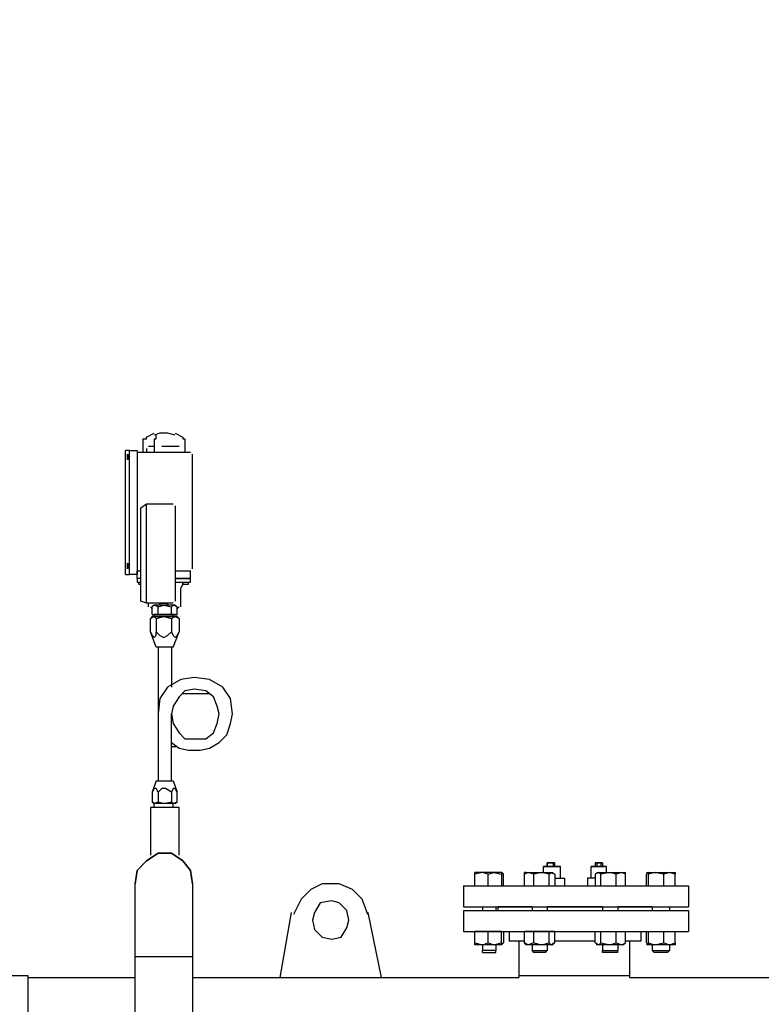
# Model space of a CAD drawing. Header units: metres. Extents: x -44 to 208, y -13 to 238.
# Tile 128 of 154: x 101.148 to 101.703, y 83.949 to 84.685. Entities that reach past the tile are written whole.
import ezdxf

# ---------------------------------------------------------------- set-up
doc = ezdxf.new("R2010")
doc.units = ezdxf.units.M
doc.header["$MEASUREMENT"] = 0
doc.layers.add('HTC-PIS', color=8, linetype='Continuous')
doc.layers.add('VIS-V04', color=30, linetype='Continuous')

msp = doc.modelspace()

# ---------------------------------------------------------------- hatches: boundary and pattern name
at = {"layer": 'HTC-PIS'}
h = msp.add_hatch(color=256, dxfattribs=at)
h.dxf.hatch_style = 1
h.paths.add_polyline_path([(98.39732, 82.33627), (104.34251, 82.33627), (104.34251, 82.03627), (104.19251, 82.03627), (104.19251, 82.21627), (98.54721, 82.21627), (98.54732, 82.03627), (98.39732, 82.03627)])
edge = h.paths.add_edge_path()
edge.add_line((98.39732, 86.45627), (104.34251, 86.45627))
edge.add_line((104.34251, 86.45627), (104.34251, 86.15627))
edge.add_line((104.34251, 86.15627), (104.19251, 86.15627))
edge.add_line((104.19251, 86.15627), (104.19251, 86.33627))
edge.add_line((104.19251, 86.33627), (98.54721, 86.33627))
edge.add_line((98.54721, 86.33627), (98.54732, 86.15627))
edge.add_line((98.54732, 86.15627), (98.39732, 86.15627))

# ---------------------------------------------------------------- linework, layer by layer
at = {"layer": 'VIS-V04'}
for p, q in [((101.26956, 84.18131), (101.28963, 84.18131)), ((101.26145, 84.1417), (101.26539, 84.1417))]:
    msp.add_line(p, q, dxfattribs=at)
for points in [[(101.24005, 84.3715), (101.2429, 84.3715), (101.2429, 84.37293), (101.24861, 84.37578)], [(101.24005, 84.3715), (101.24005, 84.36151)], [(101.25289, 84.37578), (101.24861, 84.37435)], [(101.24861, 84.3715), (101.25004, 84.3715), (101.25004, 84.37293), (101.25004, 84.37435)], [(101.24861, 84.3715), (101.24861, 84.36151)], [(101.2586, 84.37578), (101.25289, 84.37578)], [(101.2643, 84.37435), (101.2586, 84.37578)], [(101.2643, 84.37578), (101.27001, 84.37293), (101.27001, 84.3715), (101.27144, 84.3715)], [(101.27144, 84.3715), (101.27144, 84.36151)], [(101.2429, 84.36437), (101.2429, 84.36151)], [(101.24861, 84.36579), (101.24433, 84.36579)], [(101.24433, 84.36437), (101.24433, 84.36437)], [(101.24861, 84.36579), (101.24861, 84.36579)], [(101.26716, 84.36579), (101.25432, 84.36579)], [(101.23006, 84.36294), (101.22721, 84.36294)], [(101.22721, 84.27021), (101.22721, 84.36294)], [(101.23006, 84.35866), (101.22864, 84.35581), (101.22864, 84.35866), (101.22864, 84.36009), (101.23006, 84.35866)], [(101.23006, 84.35866), (101.22864, 84.35866), (101.22864, 84.35866), (101.22864, 84.35866), (101.22864, 84.35866), (101.23006, 84.35866)], [(101.22864, 84.35866), (101.22864, 84.35723)], [(101.22864, 84.35723), (101.22864, 84.35723)], [(101.23577, 84.27021), (101.23006, 84.27021), (101.23006, 84.36294), (101.23577, 84.36294), (101.23577, 84.27021)], [(101.27572, 84.36151), (101.23577, 84.36151)], [(101.27572, 84.36009), (101.27572, 84.36009)], [(101.27714, 84.27449), (101.27714, 84.36009)], [(101.2429, 84.24881), (101.23862, 84.25023), (101.23862, 84.32014), (101.2429, 84.32299)], [(101.26288, 84.24881), (101.2429, 84.24881), (101.2429, 84.32299), (101.26288, 84.32299)], [(101.26288, 84.32157), (101.26288, 84.32157)], [(101.2643, 84.32157), (101.2643, 84.25023)], [(101.22864, 84.27734), (101.22864, 84.27877), (101.23006, 84.27734), (101.22864, 84.27449), (101.22864, 84.27734)], [(101.22864, 84.27734), (101.22864, 84.27734)], [(101.22864, 84.27734), (101.22864, 84.27734)], [(101.22864, 84.27734), (101.23006, 84.27734)], [(101.22864, 84.27734), (101.22864, 84.27734)], [(101.22864, 84.27591), (101.22864, 84.27591)], [(101.22864, 84.27591), (101.22864, 84.27591), (101.23006, 84.27591)], [(101.22864, 84.27591), (101.22864, 84.27591)], [(101.22721, 84.27021), (101.23006, 84.27021)], [(101.23862, 84.26735), (101.23577, 84.26735), (101.23577, 84.27306)], [(101.23577, 84.27306), (101.23862, 84.27306)], [(101.2643, 84.26735), (101.27144, 84.26735), (101.27572, 84.26735), (101.27572, 84.27306)], [(101.2643, 84.27306), (101.27572, 84.27306)], [(101.27572, 84.27449), (101.27572, 84.27449)], [(101.23862, 84.26735), (101.23577, 84.26735), (101.23577, 84.2645), (101.23862, 84.2645)], [(101.2372, 84.26307), (101.2372, 84.2645)], [(101.2372, 84.26307), (101.23862, 84.26307)], [(101.27572, 84.2645), (101.27572, 84.26735), (101.27144, 84.26735), (101.2643, 84.26735)], [(101.2643, 84.2645), (101.27144, 84.2645), (101.27572, 84.2645)], [(101.27001, 84.26307), (101.26858, 84.26022)], [(101.27001, 84.26307), (101.27001, 84.2645), (101.27001, 84.26307), (101.27429, 84.26307)], [(101.27001, 84.26307), (101.27001, 84.2645)], [(101.27429, 84.26307), (101.27429, 84.2645)], [(101.26858, 84.24595), (101.26858, 84.26022)], [(101.24433, 84.24595), (101.24433, 84.24881)], [(101.24576, 84.24595), (101.24718, 84.24453)], [(101.25146, 84.24595), (101.24861, 84.24738), (101.24718, 84.24595)], [(101.24861, 84.24738), (101.24718, 84.24595)], [(101.24718, 84.24025), (101.24718, 84.24595)], [(101.2643, 84.24738), (101.24861, 84.24738)], [(101.25146, 84.24025), (101.25146, 84.24595), (101.25574, 84.24738), (101.26145, 84.24595)], [(101.25289, 84.24881), (101.2586, 84.24881), (101.2586, 84.24738), (101.25289, 84.24738), (101.25289, 84.24881)], [(101.26573, 84.24595), (101.26288, 84.24738), (101.26145, 84.24595)], [(101.26145, 84.24025), (101.26145, 84.24595)], [(101.26288, 84.25023), (101.26288, 84.25023)], [(101.2643, 84.24738), (101.26573, 84.24595)], [(101.26573, 84.24025), (101.26573, 84.24595)], [(101.26573, 84.24453), (101.26716, 84.24595)], [(101.24576, 84.22741), (101.24576, 84.23739), (101.24861, 84.23882), (101.25004, 84.23739), (101.25004, 84.22741)], [(101.24718, 84.23882), (101.24576, 84.23739)], [(101.24718, 84.2431), (101.24718, 84.2431)], [(101.24718, 84.24025), (101.24861, 84.24025), (101.25146, 84.24025), (101.25574, 84.24025), (101.26145, 84.24025), (101.26288, 84.24025), (101.26573, 84.24025)], [(101.24718, 84.24025), (101.24861, 84.24025), (101.2643, 84.24025), (101.26573, 84.24025)], [(101.26573, 84.23882), (101.24718, 84.23882)], [(101.25146, 84.23882), (101.24718, 84.23882)], [(101.2643, 84.24025), (101.24861, 84.24025)], [(101.24861, 84.23882), (101.24861, 84.24025)], [(101.24861, 84.23882), (101.26288, 84.23882), (101.26288, 84.24025)], [(101.25004, 84.23739), (101.25574, 84.23882), (101.26145, 84.23739), (101.2643, 84.23882), (101.26716, 84.23739), (101.26716, 84.22741)], [(101.25146, 84.23882), (101.25289, 84.23882)], [(101.2586, 84.23882), (101.25289, 84.23882)], [(101.2586, 84.23882), (101.26145, 84.23882)], [(101.2643, 84.23882), (101.26145, 84.23882)], [(101.26573, 84.2431), (101.26573, 84.2431)], [(101.26573, 84.23882), (101.26716, 84.23739)], [(101.26145, 84.23739), (101.26145, 84.22741)], [(101.24576, 84.22741), (101.24718, 84.22455), (101.24861, 84.22313), (101.25004, 84.22455), (101.25004, 84.22741), (101.25289, 84.22455), (101.25574, 84.22313), (101.2586, 84.22455), (101.26145, 84.22741), (101.26288, 84.22455), (101.2643, 84.22313), (101.26573, 84.22455), (101.26716, 84.22741)], [(101.25004, 84.21599), (101.24576, 84.22741)], [(101.26288, 84.21599), (101.26716, 84.22741)], [(101.26288, 84.21599), (101.25004, 84.21599)], [(101.25146, 84.21599), (101.25146, 84.16606)], [(101.26145, 84.21599), (101.26145, 84.18603)], [(101.3071, 84.16606), (101.30568, 84.17747), (101.29997, 84.18603), (101.28998, 84.19174), (101.27857, 84.19317), (101.26858, 84.19174), (101.2586, 84.18603), (101.25289, 84.17747), (101.25146, 84.16606), (101.25146, 84.11612)], [(101.29712, 84.16606), (101.29569, 84.17177), (101.29284, 84.1789), (101.28713, 84.18318), (101.27857, 84.18461), (101.27144, 84.18318), (101.26716, 84.1789), (101.26288, 84.17177), (101.26145, 84.16606)], [(101.26145, 84.11612), (101.26145, 84.16606), (101.26288, 84.15893), (101.26716, 84.15179), (101.27144, 84.14751), (101.27857, 84.14751), (101.28713, 84.14751), (101.29284, 84.15179), (101.29569, 84.15893), (101.29712, 84.16606)], [(101.26145, 84.14466), (101.26716, 84.14038), (101.27429, 84.13895), (101.28285, 84.13895), (101.28998, 84.14038), (101.29712, 84.14466), (101.30282, 84.15037), (101.30568, 84.15893), (101.3071, 84.16606)], [(101.25004, 84.11612), (101.24718, 84.10756)], [(101.25004, 84.11612), (101.26288, 84.11612)], [(101.26288, 84.11612), (101.26573, 84.10756)], [(101.25146, 84.10756), (101.25004, 84.11042), (101.24861, 84.11042), (101.24718, 84.10756)], [(101.24718, 84.10756), (101.24718, 84.10043), (101.24861, 84.099), (101.25146, 84.10043)], [(101.26573, 84.10756), (101.2643, 84.11042), (101.26288, 84.11042), (101.26145, 84.10756), (101.25717, 84.11042), (101.25574, 84.11042), (101.25432, 84.11042), (101.25146, 84.10756)], [(101.25146, 84.10756), (101.25146, 84.10043), (101.25574, 84.099), (101.26145, 84.10043)], [(101.26145, 84.10756), (101.26145, 84.10043), (101.26288, 84.099), (101.26573, 84.10043), (101.26573, 84.10756)], [(101.24861, 84.099), (101.24718, 84.10043)], [(101.2643, 84.099), (101.24861, 84.099)], [(101.24861, 84.09615), (101.24861, 84.099)], [(101.26288, 84.09615), (101.26288, 84.099)], [(101.2643, 84.099), (101.26573, 84.10043)], [(101.26716, 84.06048), (101.26716, 84.09615), (101.24576, 84.09615), (101.24576, 84.06048)], [(101.23434, 84.03908), (101.23577, 84.04907), (101.2429, 84.0562), (101.25146, 84.06191), (101.26145, 84.06191), (101.27001, 84.0562), (101.27572, 84.04907), (101.27714, 84.03908), (101.27572, 84.04907), (101.27001, 84.0562), (101.26145, 84.06191), (101.25146, 84.06191), (101.2429, 84.0562), (101.23577, 84.04907), (101.23434, 84.03908)], [(101.54251, 84.05478), (101.54251, 84.05192), (101.54251, 84.05478)], [(101.54821, 84.05478), (101.54251, 84.05478), (101.54251, 84.05478), (101.54679, 84.05478), (101.54821, 84.05478), (101.54821, 84.05478)], [(101.54251, 84.05478), (101.54251, 84.05478)], [(101.54679, 84.05478), (101.54393, 84.05478), (101.54679, 84.05478)], [(101.54393, 84.05478), (101.54393, 84.05478)], [(101.54393, 84.05478), (101.54393, 84.05478)], [(101.54393, 84.05478), (101.54393, 84.05478)], [(101.54679, 84.05478), (101.54679, 84.05192), (101.54821, 84.05192), (101.54821, 84.05478)], [(101.54679, 84.05478), (101.54679, 84.05478)], [(101.54821, 84.05478), (101.54821, 84.05478)], [(101.57817, 84.05478), (101.57817, 84.05192)], [(101.5796, 84.05478), (101.57817, 84.05478), (101.57817, 84.05478)], [(101.57817, 84.05478), (101.58388, 84.05478), (101.58245, 84.05478), (101.5796, 84.05478)], [(101.57817, 84.05478), (101.57817, 84.05478)], [(101.5796, 84.05478), (101.58103, 84.05478), (101.58245, 84.05478), (101.5796, 84.05478)], [(101.5796, 84.05478), (101.5796, 84.05192)], [(101.5796, 84.05478), (101.5796, 84.05478)], [(101.5796, 84.05478), (101.5796, 84.05478)], [(101.58245, 84.05478), (101.58245, 84.05192)], [(101.58245, 84.05478), (101.58245, 84.05478)], [(101.58388, 84.05478), (101.58388, 84.05192)], [(101.58388, 84.05478), (101.58388, 84.05478)], [(101.50826, 84.04764), (101.50684, 84.04764), (101.48829, 84.04764)], [(101.49828, 84.04622), (101.494, 84.04764), (101.48829, 84.04622), (101.48829, 84.04764)], [(101.48829, 84.04764), (101.48829, 84.04764)], [(101.49828, 84.03766), (101.49828, 84.04622), (101.50256, 84.04764), (101.50826, 84.04622), (101.50826, 84.03766)], [(101.50969, 84.03766), (101.50969, 84.04622), (101.50826, 84.04764), (101.50826, 84.04622)], [(101.50826, 84.04764), (101.50826, 84.04764)], [(101.54393, 84.04622), (101.53823, 84.04764), (101.53252, 84.04622), (101.52824, 84.04764), (101.52539, 84.04622)], [(101.52539, 84.03766), (101.52539, 84.04622), (101.52539, 84.04764)], [(101.52681, 84.04764), (101.52539, 84.04764)], [(101.52681, 84.04764), (101.54679, 84.04764)], [(101.55249, 84.05192), (101.54108, 84.05192), (101.53965, 84.05192), (101.54108, 84.05192), (101.55249, 84.05192), (101.54108, 84.05192), (101.53965, 84.05192), (101.54108, 84.05192), (101.55107, 84.05192)], [(101.53965, 84.04764), (101.53965, 84.05192)], [(101.53965, 84.05192), (101.53965, 84.05192)], [(101.53965, 84.05192), (101.53965, 84.05192)], [(101.54679, 84.05192), (101.54251, 84.05192), (101.54251, 84.05192)], [(101.54251, 84.05192), (101.54251, 84.05192)], [(101.54393, 84.03766), (101.54393, 84.04622), (101.54536, 84.04764), (101.54821, 84.04622), (101.54821, 84.03766)], [(101.54679, 84.04764), (101.54679, 84.04764)], [(101.54821, 84.05192), (101.54821, 84.05192)], [(101.54821, 84.05192), (101.54821, 84.05192)], [(101.55107, 84.05192), (101.55249, 84.05192)], [(101.55107, 84.05192), (101.55249, 84.05192)], [(101.55249, 84.04336), (101.55249, 84.05192)], [(101.58673, 84.05192), (101.58531, 84.05192), (101.57532, 84.05192), (101.58388, 84.05192), (101.58531, 84.05192), (101.58388, 84.05192), (101.57532, 84.05192), (101.58388, 84.05192), (101.58531, 84.05192)], [(101.57532, 84.04336), (101.57532, 84.05192)], [(101.57532, 84.05192), (101.57532, 84.05192)], [(101.57532, 84.05192), (101.57532, 84.05192)], [(101.58388, 84.05192), (101.58245, 84.05192), (101.5796, 84.05192), (101.57817, 84.05192), (101.57817, 84.05192)], [(101.57817, 84.05192), (101.57817, 84.05192)], [(101.58245, 84.03766), (101.58245, 84.04622), (101.58103, 84.04764), (101.57817, 84.04622), (101.57817, 84.03766)], [(101.5796, 84.04764), (101.59957, 84.04764)], [(101.5796, 84.04764), (101.5796, 84.04764)], [(101.601, 84.04622), (101.59815, 84.04764), (101.59387, 84.04622), (101.58959, 84.04764), (101.58245, 84.04622)], [(101.58388, 84.05192), (101.58388, 84.05192)], [(101.58531, 84.05192), (101.58531, 84.05192)], [(101.58531, 84.05192), (101.58531, 84.05192)], [(101.58673, 84.04764), (101.58673, 84.05192)], [(101.59957, 84.04764), (101.601, 84.04764)], [(101.601, 84.03766), (101.601, 84.04622), (101.601, 84.04764)], [(101.61669, 84.04764), (101.63809, 84.04764), (101.63809, 84.04622), (101.63381, 84.04764), (101.62953, 84.04622)], [(101.62953, 84.03766), (101.62953, 84.04622), (101.6224, 84.04764), (101.61812, 84.04622), (101.61812, 84.04764), (101.61669, 84.04622)], [(101.61669, 84.04764), (101.61669, 84.04764)], [(101.63809, 84.04764), (101.63809, 84.04764)], [(101.48829, 84.03766), (101.48829, 84.04622)], [(101.53252, 84.03766), (101.53252, 84.04622)], [(101.54821, 84.04336), (101.55535, 84.04336), (101.55535, 84.03766)], [(101.57817, 84.04336), (101.57247, 84.04336), (101.57247, 84.03766)], [(101.59387, 84.03766), (101.59387, 84.04622)], [(101.61669, 84.03766), (101.61669, 84.04622)], [(101.61812, 84.03766), (101.61812, 84.04622)], [(101.63809, 84.03766), (101.63809, 84.04622)], [(101.23434, 83.84363), (101.23434, 84.03908)], [(101.27714, 84.03908), (101.27714, 83.55687)], [(101.4084, 84.01626), (101.40412, 84.02767), (101.39698, 84.0348), (101.387, 84.03908), (101.37416, 84.03908), (101.3656, 84.0348), (101.35846, 84.02767), (101.35276, 84.01626)], [(101.47973, 84.03766), (101.56248, 84.03766), (101.64808, 84.03766)], [(101.47973, 84.03766), (101.47973, 84.02196)], [(101.64808, 84.03766), (101.64808, 84.02196)], [(101.38129, 84.02624), (101.37273, 84.02482), (101.36845, 84.01768), (101.36702, 84.01198), (101.36845, 84.00484), (101.37416, 83.99914), (101.38129, 83.99771), (101.38842, 83.99914), (101.3927, 84.00627), (101.39413, 84.01198), (101.3927, 84.01911), (101.387, 84.02482), (101.38129, 84.02624)], [(101.34277, 83.96918), (101.35133, 84.01768)], [(101.4084, 84.01768), (101.41838, 83.96918)], [(101.47973, 84.02196), (101.56248, 84.02196), (101.64808, 84.02196)], [(101.47973, 84.01911), (101.56248, 84.01911), (101.64808, 84.01911)], [(101.47973, 84.01911), (101.47973, 84.00342)], [(101.494, 84.02196), (101.494, 84.01911)], [(101.50398, 84.02196), (101.50398, 84.01911)], [(101.53109, 84.02196), (101.50541, 84.02196)], [(101.53109, 84.02196), (101.50541, 84.02196)], [(101.50541, 84.02196), (101.50541, 84.01911)], [(101.50541, 84.02196), (101.50541, 84.02196)], [(101.53109, 84.02196), (101.53109, 84.01911)], [(101.56248, 84.02196), (101.54251, 84.02196)], [(101.56248, 84.02196), (101.54251, 84.02196)], [(101.54251, 84.02196), (101.54251, 84.01911)], [(101.58388, 84.02196), (101.56248, 84.02196)], [(101.58388, 84.02196), (101.56248, 84.02196)], [(101.58388, 84.02196), (101.58388, 84.01911)], [(101.62097, 84.02196), (101.59529, 84.02196)], [(101.62097, 84.02196), (101.59529, 84.02196)], [(101.59529, 84.02196), (101.59529, 84.01911)], [(101.62097, 84.02196), (101.62097, 84.01911)], [(101.62097, 84.02196), (101.62097, 84.01911)], [(101.62097, 84.02196), (101.62097, 84.02196)], [(101.63381, 84.02196), (101.63381, 84.01911)], [(101.64808, 84.01911), (101.64808, 84.00342)], [(101.47973, 84.00342), (101.56248, 84.00342), (101.64808, 84.00342)], [(101.48829, 83.99486), (101.48829, 84.00342)], [(101.50826, 84.00342), (101.50256, 84.00342), (101.49828, 84.00342), (101.494, 84.00342), (101.48829, 84.00342), (101.48829, 84.00342)], [(101.48829, 84.00342), (101.48829, 84.00342)], [(101.49828, 83.99486), (101.49828, 84.00342)], [(101.50826, 83.99486), (101.50826, 84.00342), (101.50969, 84.00342), (101.50969, 83.99486)], [(101.50826, 84.00342), (101.50826, 84.00342)], [(101.51397, 84.00342), (101.51397, 83.99628)], [(101.52539, 83.99486), (101.52539, 84.00342)], [(101.54821, 83.99486), (101.54821, 84.00342), (101.54536, 84.00342), (101.54393, 84.00342), (101.53823, 84.00342), (101.53252, 84.00342), (101.52824, 84.00342), (101.52539, 84.00342), (101.52539, 84.00342)], [(101.52681, 84.00342), (101.52539, 84.00342)], [(101.53252, 83.99486), (101.53252, 84.00342)], [(101.54393, 83.99486), (101.54393, 84.00342)], [(101.54679, 84.00342), (101.54679, 84.00342)], [(101.57817, 83.99486), (101.57817, 84.00342)], [(101.57817, 84.00342), (101.58103, 84.00342), (101.58245, 84.00342), (101.58959, 84.00342), (101.59387, 84.00342), (101.59815, 84.00342), (101.601, 84.00342), (101.601, 84.00342)], [(101.5796, 84.00342), (101.5796, 84.00342)], [(101.58245, 83.99486), (101.58245, 84.00342)], [(101.59387, 83.99486), (101.59387, 84.00342)], [(101.59957, 84.00342), (101.601, 84.00342)], [(101.601, 83.99486), (101.601, 84.00342)], [(101.61241, 84.00342), (101.61241, 83.99628)], [(101.61669, 83.99486), (101.61669, 84.00342), (101.61812, 84.00342)], [(101.61669, 84.00342), (101.61669, 84.00342)], [(101.61812, 83.99486), (101.61812, 84.00342)], [(101.61812, 84.00342), (101.6224, 84.00342), (101.62953, 84.00342), (101.63381, 84.00342), (101.63809, 84.00342), (101.63809, 84.00342)], [(101.62953, 83.99486), (101.62953, 84.00342)], [(101.63809, 83.99486), (101.63809, 84.00342)], [(101.63809, 84.00342), (101.63809, 84.00342)], [(101.52539, 83.99628), (101.51397, 83.99628)], [(101.52111, 83.99628), (101.52111, 83.96918)], [(101.56248, 83.99628), (101.54821, 83.99628)], [(101.57817, 83.99628), (101.56248, 83.99628)], [(101.61241, 83.99628), (101.601, 83.99628)], [(101.60385, 83.99628), (101.60385, 83.96918)], [(101.50826, 83.99343), (101.50684, 83.99343), (101.48829, 83.99343), (101.48829, 83.99486), (101.494, 83.99343), (101.49828, 83.99486), (101.50256, 83.99343), (101.50826, 83.99486), (101.50826, 83.99343), (101.50969, 83.99486)], [(101.48829, 83.99343), (101.48829, 83.99343)], [(101.494, 83.99343), (101.494, 83.98915)], [(101.50398, 83.98915), (101.494, 83.98915)], [(101.494, 83.98772), (101.494, 83.98915)], [(101.50398, 83.99343), (101.50398, 83.98915)], [(101.50398, 83.98772), (101.50398, 83.98915)], [(101.50826, 83.99343), (101.50826, 83.99343)], [(101.53252, 83.99486), (101.52824, 83.99343), (101.52539, 83.99486), (101.52539, 83.99486)], [(101.52681, 83.99343), (101.52539, 83.99486)], [(101.54679, 83.99343), (101.52681, 83.99343)], [(101.53109, 83.99343), (101.53109, 83.98915)], [(101.53109, 83.98915), (101.54251, 83.98915)], [(101.53252, 83.98772), (101.53109, 83.98915)], [(101.53252, 83.99486), (101.53823, 83.99343), (101.54393, 83.99486), (101.54536, 83.99343), (101.54821, 83.99486)], [(101.54108, 83.98772), (101.54251, 83.98915)], [(101.54251, 83.99343), (101.54251, 83.98915)], [(101.54679, 83.99343), (101.54679, 83.99486)], [(101.57817, 83.99486), (101.58103, 83.99343), (101.58245, 83.99486), (101.58959, 83.99343), (101.59387, 83.99486)], [(101.5796, 83.99343), (101.5796, 83.99486)], [(101.59957, 83.99343), (101.5796, 83.99343)], [(101.58388, 83.99343), (101.58388, 83.98915)], [(101.58388, 83.98915), (101.58531, 83.98915), (101.59529, 83.98915)], [(101.58388, 83.98772), (101.58388, 83.98915)], [(101.59387, 83.99486), (101.59815, 83.99343), (101.601, 83.99486), (101.601, 83.99486)], [(101.59529, 83.99343), (101.59529, 83.98915)], [(101.59529, 83.98772), (101.59529, 83.98915)], [(101.59957, 83.99343), (101.601, 83.99486)], [(101.61669, 83.99486), (101.61812, 83.99343), (101.61812, 83.99486), (101.6224, 83.99343), (101.62953, 83.99486), (101.63381, 83.99343), (101.63809, 83.99486)], [(101.63809, 83.99343), (101.61669, 83.99343)], [(101.61669, 83.99343), (101.61669, 83.99343)], [(101.62097, 83.99343), (101.62097, 83.98915)], [(101.62097, 83.98915), (101.62811, 83.98915), (101.63381, 83.98915)], [(101.6224, 83.98772), (101.62097, 83.98915)], [(101.63239, 83.98772), (101.63381, 83.98915)], [(101.63381, 83.99343), (101.63381, 83.98915)], [(101.63809, 83.99486), (101.63809, 83.99343)], [(101.63809, 83.99343), (101.63809, 83.99343)], [(101.23434, 83.98487), (101.27714, 83.98487)], [(101.494, 83.98772), (101.50398, 83.98772)], [(101.54108, 83.98772), (101.53252, 83.98772)], [(101.59529, 83.98772), (101.58673, 83.98772), (101.58388, 83.98772)], [(101.63239, 83.98772), (101.62811, 83.98772), (101.6224, 83.98772)], [(101.15445, 83.41943), (101.14161, 83.41943), (101.14161, 82.44073), (101.15445, 82.44073), (101.15445, 83.41943), (101.15445, 83.97036), (101.14161, 83.97036), (101.14161, 83.41943)], [(101.15445, 83.96918), (101.23434, 83.96918)], [(101.27714, 83.96918), (101.52111, 83.96918)], [(101.52111, 83.9706), (101.60385, 83.9706)], [(101.60385, 83.96918), (101.71513, 83.96918)]]:
    msp.add_lwpolyline(points, dxfattribs=at)

doc.saveas('drawing.dxf')
